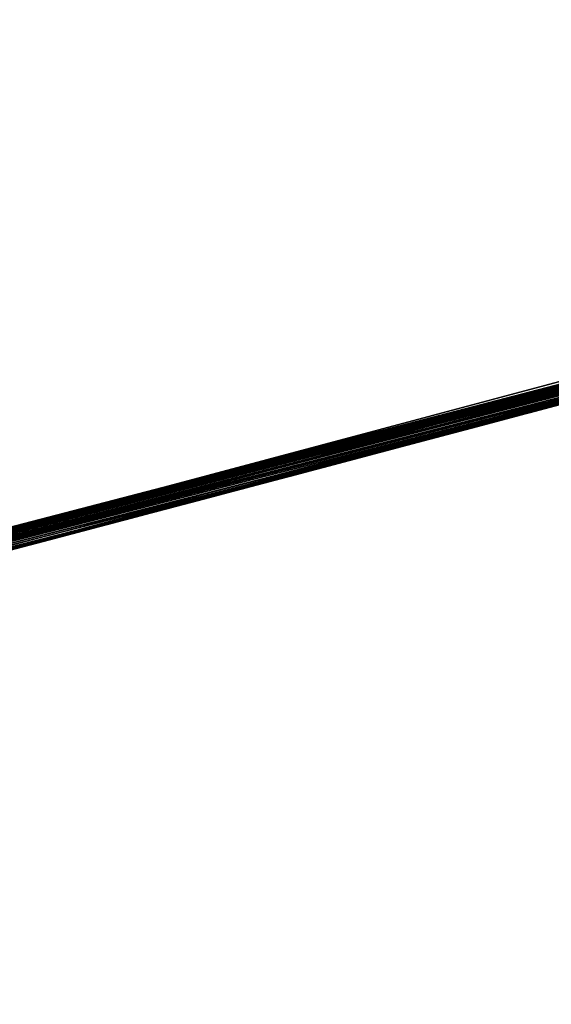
# Model space of a CAD drawing. Header units: millimetres. Extents: x -20 to 891, y -20 to 307.
# Tile 88 of 113: x 876.2333 to 876.2781, y 9.5014 to 9.5842. Entities that reach past the tile are written whole.
import ezdxf

# ---------------------------------------------------------------- set-up
doc = ezdxf.new("R2010")
doc.units = ezdxf.units.MM
doc.header["$LTSCALE"] = 41.718519
for name, color, linetype in [('78', 7, 'CONTINUOUS'), ('79', 7, 'CONTINUOUS'), ('81', 7, 'CONTINUOUS'), ('85', 7, 'CONTINUOUS'), ('86', 7, 'CONTINUOUS'), ('89', 7, 'CONTINUOUS'), ('90', 7, 'CONTINUOUS'), ('91', 7, 'CONTINUOUS'), ('92', 7, 'CONTINUOUS'), ('93', 7, 'CONTINUOUS'), ('94', 7, 'CONTINUOUS'), ('95', 7, 'CONTINUOUS')]:
    doc.layers.add(name, color=color, linetype=linetype)

msp = doc.modelspace()

# ---------------------------------------------------------------- linework, layer by layer
at = {"layer": '78', "linetype": 'Continuous'}
msp.add_3dface([(876.938356, 9.634804, 65), (870.060288, 48.753982, 65), (875.793894, 9.32672, 65), (876.938356, 9.634804, 65)], dxfattribs=at)
at = {"layer": '79', "linetype": 'Continuous'}
for points in [[(875.810338, 9.330635), (875.513946, 10.596409), (876.604197, 10.891897), (875.810338, 9.330635)], [(876.970908, 9.64464), (875.810338, 9.330635), (876.604197, 10.891897), (876.970908, 9.64464)]]:
    msp.add_3dface(points, dxfattribs=at)
at = {"layer": '81', "linetype": 'Continuous'}
for points in [[(875.810338, 9.330635), (876.970908, 9.64464), (875.94358, 9.362903, 5.463916), (875.810338, 9.330635)], [(875.94358, 9.362903, 5.463916), (876.970908, 9.64464), (876.076581, 9.396079, 5.592689), (875.94358, 9.362903, 5.463916)], [(876.076581, 9.396079, 5.592689), (876.970908, 9.64464), (876.189832, 9.425094, 5.727395), (876.076581, 9.396079, 5.592689)], [(876.189832, 9.425094, 5.727395), (876.970908, 9.64464), (876.282053, 9.449242, 5.864), (876.189832, 9.425094, 5.727395)], [(876.938356, 9.634804, 65), (875.793894, 9.32672, 65), (876.591203, 9.53364, 25.537165), (876.938356, 9.634804, 65)], [(876.591203, 9.53364, 25.537165), (875.793894, 9.32672, 65), (876.587667, 9.532645, 25.697006), (876.591203, 9.53364, 25.537165)], [(876.587667, 9.532645, 25.697006), (875.793894, 9.32672, 65), (876.572636, 9.528421, 25.846131), (876.587667, 9.532645, 25.697006)], [(876.049473, 9.389238, 12.289957), (876.582017, 9.531055, 12.3008), (876.057009, 9.391136, 12.685334), (876.049473, 9.389238, 12.289957)], [(876.057009, 9.391136, 12.685334), (876.582017, 9.531055, 12.3008), (876.442603, 9.492408, 12.668), (876.057009, 9.391136, 12.685334)], [(876.152749, 9.415515, 11.795433), (876.556309, 9.523847, 9.837352), (876.582017, 9.531055, 12.1712), (876.152749, 9.415515, 11.795433)], [(876.572636, 9.528421, 25.846131), (875.793894, 9.32672, 65), (876.547733, 9.521451, 25.981999), (876.572636, 9.528421, 25.846131)], [(876.553275, 9.522999, 9.846525), (876.556309, 9.523847, 9.837352), (876.152749, 9.415515, 11.795433), (876.553275, 9.522999, 9.846525)], [(876.549144, 9.521845, 9.854998), (876.553275, 9.522999, 9.846525), (876.152749, 9.415515, 11.795433), (876.549144, 9.521845, 9.854998)], [(876.543869, 9.520372, 9.863161), (876.549144, 9.521845, 9.854998), (876.152749, 9.415515, 11.795433), (876.543869, 9.520372, 9.863161)], [(876.547733, 9.521451, 25.981999), (875.793894, 9.32672, 65), (876.514976, 9.512335, 26.103307), (876.547733, 9.521451, 25.981999)], [(876.537148, 9.518498, 9.871385), (876.543869, 9.520372, 9.863161), (876.152749, 9.415515, 11.795433), (876.537148, 9.518498, 9.871385)], [(876.528612, 9.516122, 9.879761), (876.537148, 9.518498, 9.871385), (876.152749, 9.415515, 11.795433), (876.528612, 9.516122, 9.879761)], [(876.518061, 9.513191, 9.888036), (876.528612, 9.516122, 9.879761), (876.152749, 9.415515, 11.795433), (876.518061, 9.513191, 9.888036)], [(876.505901, 9.509821, 9.895554), (876.518061, 9.513191, 9.888036), (876.152749, 9.415515, 11.795433), (876.505901, 9.509821, 9.895554)], [(876.514976, 9.512335, 26.103307), (875.793894, 9.32672, 65), (876.474931, 9.501273, 26.21292), (876.514976, 9.512335, 26.103307)], [(876.492639, 9.506154, 9.901855), (876.505901, 9.509821, 9.895554), (876.152749, 9.415515, 11.795433), (876.492639, 9.506154, 9.901855)], [(876.479293, 9.502474, 9.906559), (876.492639, 9.506154, 9.901855), (876.152749, 9.415515, 11.795433), (876.479293, 9.502474, 9.906559)], [(876.466079, 9.49884, 9.909564), (876.479293, 9.502474, 9.906559), (876.152749, 9.415515, 11.795433), (876.466079, 9.49884, 9.909564)]]:
    msp.add_3dface(points, dxfattribs=at)
at = {"layer": '85', "linetype": 'Continuous'}
for points in [[(876.382314, 9.57963, 17.228397), (876.376378, 9.57802, 17.8808), (876.201257, 9.531401, 16.984723), (876.382314, 9.57963, 17.228397)], [(876.376378, 9.57802, 17.8808), (876.14203, 9.51602, 17.552387), (876.201257, 9.531401, 16.984723), (876.376378, 9.57802, 17.8808)], [(876.339914, 9.568172, 15.741569), (876.27432, 9.550643, 15.883733), (876.309535, 9.560024, 14.33532), (876.339914, 9.568172, 15.741569)], [(876.309535, 9.560024, 14.33532), (876.27432, 9.550643, 15.883733), (876.245443, 9.543003, 14.216934), (876.309535, 9.560024, 14.33532)], [(876.27432, 9.550643, 15.883733), (876.1981, 9.530576, 16.023362), (876.245443, 9.543003, 14.216934), (876.27432, 9.550643, 15.883733)], [(876.245443, 9.543003, 14.216934), (876.1981, 9.530576, 16.023362), (876.169249, 9.523064, 14.102882), (876.245443, 9.543003, 14.216934)]]:
    msp.add_3dface(points, dxfattribs=at)
at = {"layer": '86', "linetype": 'Continuous'}
for points in [[(876.297972, 9.556936, 22.605641), (876.276306, 9.55117, 24.318489), (876.275373, 9.550923, 22.607714), (876.297972, 9.556936, 22.605641)], [(876.27869, 9.551804, 24.318598), (876.276306, 9.55117, 24.318489), (876.297972, 9.556936, 22.605641), (876.27869, 9.551804, 24.318598)], [(876.275373, 9.550923, 22.607714), (876.249844, 9.544164, 23.147423), (876.249444, 9.544058, 22.61004), (876.275373, 9.550923, 22.607714)], [(876.250941, 9.544454, 23.149733), (876.249844, 9.544164, 23.147423), (876.275373, 9.550923, 22.607714), (876.250941, 9.544454, 23.149733)], [(876.251989, 9.54473, 23.152161), (876.250941, 9.544454, 23.149733), (876.275373, 9.550923, 22.607714), (876.251989, 9.54473, 23.152161)], [(876.252988, 9.544994, 23.154736), (876.251989, 9.54473, 23.152161), (876.275373, 9.550923, 22.607714), (876.252988, 9.544994, 23.154736)], [(876.253942, 9.545247, 23.157445), (876.252988, 9.544994, 23.154736), (876.275373, 9.550923, 22.607714), (876.253942, 9.545247, 23.157445)], [(876.254846, 9.545485, 23.160305), (876.253942, 9.545247, 23.157445), (876.275373, 9.550923, 22.607714), (876.254846, 9.545485, 23.160305)], [(876.25569, 9.545708, 23.163362), (876.254846, 9.545485, 23.160305), (876.275373, 9.550923, 22.607714), (876.25569, 9.545708, 23.163362)], [(876.256094, 9.545815, 23.164976), (876.25569, 9.545708, 23.163362), (876.275373, 9.550923, 22.607714), (876.256094, 9.545815, 23.164976)], [(876.256486, 9.545919, 23.166643), (876.256094, 9.545815, 23.164976), (876.275373, 9.550923, 22.607714), (876.256486, 9.545919, 23.166643)], [(876.256862, 9.546019, 23.168356), (876.256486, 9.545919, 23.166643), (876.275373, 9.550923, 22.607714), (876.256862, 9.546019, 23.168356)], [(876.257219, 9.546113, 23.170106), (876.256862, 9.546019, 23.168356), (876.275373, 9.550923, 22.607714), (876.257219, 9.546113, 23.170106)], [(876.25755, 9.5462, 23.171887), (876.257219, 9.546113, 23.170106), (876.275373, 9.550923, 22.607714), (876.25755, 9.5462, 23.171887)], [(876.257854, 9.546281, 23.173692), (876.25755, 9.5462, 23.171887), (876.275373, 9.550923, 22.607714), (876.257854, 9.546281, 23.173692)], [(876.258134, 9.546355, 23.17553), (876.257854, 9.546281, 23.173692), (876.275373, 9.550923, 22.607714), (876.258134, 9.546355, 23.17553)], [(876.258392, 9.546423, 23.177404), (876.258134, 9.546355, 23.17553), (876.275373, 9.550923, 22.607714), (876.258392, 9.546423, 23.177404)], [(876.258627, 9.546485, 23.17931), (876.258392, 9.546423, 23.177404), (876.275373, 9.550923, 22.607714), (876.258627, 9.546485, 23.17931)], [(876.258835, 9.54654, 23.181244), (876.258627, 9.546485, 23.17931), (876.275373, 9.550923, 22.607714), (876.258835, 9.54654, 23.181244)], [(876.259016, 9.546588, 23.183202), (876.258835, 9.54654, 23.181244), (876.275373, 9.550923, 22.607714), (876.259016, 9.546588, 23.183202)], [(876.259167, 9.546628, 23.185182), (876.259016, 9.546588, 23.183202), (876.275373, 9.550923, 22.607714), (876.259167, 9.546628, 23.185182)], [(876.25929, 9.546661, 23.187169), (876.259167, 9.546628, 23.185182), (876.275373, 9.550923, 22.607714), (876.25929, 9.546661, 23.187169)], [(876.259386, 9.546686, 23.189171), (876.25929, 9.546661, 23.187169), (876.275373, 9.550923, 22.607714), (876.259386, 9.546686, 23.189171)], [(876.259454, 9.546704, 23.1912), (876.259386, 9.546686, 23.189171), (876.275373, 9.550923, 22.607714), (876.259454, 9.546704, 23.1912)], [(876.259494, 9.546715, 23.193271), (876.259454, 9.546704, 23.1912), (876.275373, 9.550923, 22.607714), (876.259494, 9.546715, 23.193271)], [(876.259505, 9.546718, 23.195398), (876.259494, 9.546715, 23.193271), (876.275373, 9.550923, 22.607714), (876.259505, 9.546718, 23.195398)], [(876.261001, 9.547113, 24.31783), (876.259505, 9.546718, 23.195398), (876.275373, 9.550923, 22.607714), (876.261001, 9.547113, 24.31783)], [(876.263055, 9.547657, 24.317915), (876.261001, 9.547113, 24.31783), (876.275373, 9.550923, 22.607714), (876.263055, 9.547657, 24.317915)], [(876.265151, 9.548212, 24.318002), (876.263055, 9.547657, 24.317915), (876.275373, 9.550923, 22.607714), (876.265151, 9.548212, 24.318002)], [(876.267288, 9.548778, 24.318092), (876.265151, 9.548212, 24.318002), (876.275373, 9.550923, 22.607714), (876.267288, 9.548778, 24.318092)], [(876.269466, 9.549356, 24.318186), (876.267288, 9.548778, 24.318092), (876.275373, 9.550923, 22.607714), (876.269466, 9.549356, 24.318186)], [(876.271687, 9.549945, 24.318283), (876.269466, 9.549356, 24.318186), (876.275373, 9.550923, 22.607714), (876.271687, 9.549945, 24.318283)], [(876.273965, 9.550549, 24.318384), (876.271687, 9.549945, 24.318283), (876.275373, 9.550923, 22.607714), (876.273965, 9.550549, 24.318384)], [(876.276306, 9.55117, 24.318489), (876.273965, 9.550549, 24.318384), (876.275373, 9.550923, 22.607714), (876.276306, 9.55117, 24.318489)], [(876.257016, 9.546059, 24.317669), (876.258946, 9.54657, 23.20948), (876.258987, 9.54658, 24.317748), (876.257016, 9.546059, 24.317669)], [(876.258781, 9.546526, 23.211965), (876.258946, 9.54657, 23.20948), (876.257016, 9.546059, 24.317669), (876.258781, 9.546526, 23.211965)], [(876.258591, 9.546476, 23.214483), (876.258781, 9.546526, 23.211965), (876.257016, 9.546059, 24.317669), (876.258591, 9.546476, 23.214483)], [(876.258946, 9.54657, 23.20948), (876.2591, 9.54661, 23.207017), (876.258987, 9.54658, 24.317748), (876.258946, 9.54657, 23.20948)], [(876.258987, 9.54658, 24.317748), (876.259505, 9.546718, 23.195398), (876.261001, 9.547113, 24.31783), (876.258987, 9.54658, 24.317748)], [(876.259488, 9.546713, 23.197596), (876.259505, 9.546718, 23.195398), (876.258987, 9.54658, 24.317748), (876.259488, 9.546713, 23.197596)], [(876.259435, 9.546699, 23.199867), (876.259488, 9.546713, 23.197596), (876.258987, 9.54658, 24.317748), (876.259435, 9.546699, 23.199867)], [(876.25935, 9.546676, 23.2022), (876.259435, 9.546699, 23.199867), (876.258987, 9.54658, 24.317748), (876.25935, 9.546676, 23.2022)], [(876.259236, 9.546646, 23.204587), (876.25935, 9.546676, 23.2022), (876.258987, 9.54658, 24.317748), (876.259236, 9.546646, 23.204587)], [(876.2591, 9.54661, 23.207017), (876.259236, 9.546646, 23.204587), (876.258987, 9.54658, 24.317748), (876.2591, 9.54661, 23.207017)], [(876.255087, 9.545549, 24.317593), (876.256829, 9.54601, 23.235638), (876.257016, 9.546059, 24.317669), (876.255087, 9.545549, 24.317593)], [(876.256634, 9.545958, 23.238379), (876.256829, 9.54601, 23.235638), (876.255087, 9.545549, 24.317593), (876.256634, 9.545958, 23.238379)], [(876.256446, 9.545908, 23.241137), (876.256634, 9.545958, 23.238379), (876.255087, 9.545549, 24.317593), (876.256446, 9.545908, 23.241137)], [(876.256264, 9.54586, 23.24391), (876.256446, 9.545908, 23.241137), (876.255087, 9.545549, 24.317593), (876.256264, 9.54586, 23.24391)], [(876.256092, 9.545815, 23.246696), (876.256264, 9.54586, 23.24391), (876.255087, 9.545549, 24.317593), (876.256092, 9.545815, 23.246696)], [(876.25593, 9.545772, 23.249498), (876.256092, 9.545815, 23.246696), (876.255087, 9.545549, 24.317593), (876.25593, 9.545772, 23.249498)], [(876.255774, 9.545731, 23.252316), (876.25593, 9.545772, 23.249498), (876.255087, 9.545549, 24.317593), (876.255774, 9.545731, 23.252316)], [(876.255621, 9.54569, 23.255153), (876.255774, 9.545731, 23.252316), (876.255087, 9.545549, 24.317593), (876.255621, 9.54569, 23.255153)], [(876.255468, 9.54565, 23.258008), (876.255621, 9.54569, 23.255153), (876.255087, 9.545549, 24.317593), (876.255468, 9.54565, 23.258008)], [(876.25531, 9.545608, 23.260882), (876.255468, 9.54565, 23.258008), (876.255087, 9.545549, 24.317593), (876.25531, 9.545608, 23.260882)], [(876.256829, 9.54601, 23.235638), (876.257028, 9.546062, 23.232917), (876.257016, 9.546059, 24.317669), (876.256829, 9.54601, 23.235638)], [(876.258374, 9.546418, 23.217039), (876.258591, 9.546476, 23.214483), (876.257016, 9.546059, 24.317669), (876.258374, 9.546418, 23.217039)], [(876.258139, 9.546356, 23.219629), (876.258374, 9.546418, 23.217039), (876.257016, 9.546059, 24.317669), (876.258139, 9.546356, 23.219629)], [(876.257898, 9.546292, 23.222247), (876.258139, 9.546356, 23.219629), (876.257016, 9.546059, 24.317669), (876.257898, 9.546292, 23.222247)], [(876.257661, 9.54623, 23.224887), (876.257898, 9.546292, 23.222247), (876.257016, 9.546059, 24.317669), (876.257661, 9.54623, 23.224887)], [(876.25744, 9.546171, 23.227542), (876.257661, 9.54623, 23.224887), (876.257016, 9.546059, 24.317669), (876.25744, 9.546171, 23.227542)], [(876.257232, 9.546116, 23.230217), (876.25744, 9.546171, 23.227542), (876.257016, 9.546059, 24.317669), (876.257232, 9.546116, 23.230217)], [(876.257028, 9.546062, 23.232917), (876.257232, 9.546116, 23.230217), (876.257016, 9.546059, 24.317669), (876.257028, 9.546062, 23.232917)], [(876.251352, 9.544562, 24.317449), (876.253107, 9.545026, 23.29709), (876.2532, 9.545051, 24.31752), (876.251352, 9.544562, 24.317449)], [(876.25288, 9.544966, 23.300309), (876.253107, 9.545026, 23.29709), (876.251352, 9.544562, 24.317449), (876.25288, 9.544966, 23.300309)], [(876.252644, 9.544904, 23.303558), (876.25288, 9.544966, 23.300309), (876.251352, 9.544562, 24.317449), (876.252644, 9.544904, 23.303558)], [(876.252402, 9.54484, 23.306843), (876.252644, 9.544904, 23.303558), (876.251352, 9.544562, 24.317449), (876.252402, 9.54484, 23.306843)], [(876.252154, 9.544774, 23.31017), (876.252402, 9.54484, 23.306843), (876.251352, 9.544562, 24.317449), (876.252154, 9.544774, 23.31017)], [(876.253107, 9.545026, 23.29709), (876.253328, 9.545084, 23.293911), (876.2532, 9.545051, 24.31752), (876.253107, 9.545026, 23.29709)], [(876.2532, 9.545051, 24.31752), (876.254993, 9.545524, 23.266682), (876.255087, 9.545549, 24.317593), (876.2532, 9.545051, 24.31752)], [(876.254836, 9.545483, 23.269608), (876.254993, 9.545524, 23.266682), (876.2532, 9.545051, 24.31752), (876.254836, 9.545483, 23.269608)], [(876.254674, 9.54544, 23.272555), (876.254836, 9.545483, 23.269608), (876.2532, 9.545051, 24.31752), (876.254674, 9.54544, 23.272555)], [(876.254507, 9.545396, 23.275527), (876.254674, 9.54544, 23.272555), (876.2532, 9.545051, 24.31752), (876.254507, 9.545396, 23.275527)], [(876.25433, 9.545349, 23.278528), (876.254507, 9.545396, 23.275527), (876.2532, 9.545051, 24.31752), (876.25433, 9.545349, 23.278528)], [(876.254143, 9.5453, 23.281555), (876.25433, 9.545349, 23.278528), (876.2532, 9.545051, 24.31752), (876.254143, 9.5453, 23.281555)], [(876.25395, 9.545249, 23.284602), (876.254143, 9.5453, 23.281555), (876.2532, 9.545051, 24.31752), (876.25395, 9.545249, 23.284602)], [(876.253749, 9.545195, 23.287673), (876.25395, 9.545249, 23.284602), (876.2532, 9.545051, 24.31752), (876.253749, 9.545195, 23.287673)], [(876.253542, 9.545141, 23.290774), (876.253749, 9.545195, 23.287673), (876.2532, 9.545051, 24.31752), (876.253542, 9.545141, 23.290774)], [(876.253328, 9.545084, 23.293911), (876.253542, 9.545141, 23.290774), (876.2532, 9.545051, 24.31752), (876.253328, 9.545084, 23.293911)], [(876.254993, 9.545524, 23.266682), (876.255151, 9.545566, 23.263775), (876.255087, 9.545549, 24.317593), (876.254993, 9.545524, 23.266682)], [(876.255151, 9.545566, 23.263775), (876.25531, 9.545608, 23.260882), (876.255087, 9.545549, 24.317593), (876.255151, 9.545566, 23.263775)], [(876.227465, 9.538269, 23.124215), (876.225014, 9.537625, 23.123032), (876.249444, 9.544058, 22.61004), (876.227465, 9.538269, 23.124215)], [(876.249444, 9.544058, 22.61004), (876.225014, 9.537625, 23.123032), (876.226158, 9.537926, 22.612084), (876.249444, 9.544058, 22.61004)], [(876.229766, 9.538874, 23.125463), (876.227465, 9.538269, 23.124215), (876.249444, 9.544058, 22.61004), (876.229766, 9.538874, 23.125463)], [(876.231917, 9.539439, 23.126756), (876.229766, 9.538874, 23.125463), (876.249444, 9.544058, 22.61004), (876.231917, 9.539439, 23.126756)], [(876.233903, 9.539962, 23.128094), (876.231917, 9.539439, 23.126756), (876.249444, 9.544058, 22.61004), (876.233903, 9.539962, 23.128094)], [(876.235755, 9.540449, 23.129486), (876.233903, 9.539962, 23.128094), (876.249444, 9.544058, 22.61004), (876.235755, 9.540449, 23.129486)], [(876.237509, 9.540911, 23.130936), (876.235755, 9.540449, 23.129486), (876.249444, 9.544058, 22.61004), (876.237509, 9.540911, 23.130936)], [(876.239147, 9.541343, 23.132436), (876.237509, 9.540911, 23.130936), (876.249444, 9.544058, 22.61004), (876.239147, 9.541343, 23.132436)], [(876.24069, 9.541749, 23.134001), (876.239147, 9.541343, 23.132436), (876.249444, 9.544058, 22.61004), (876.24069, 9.541749, 23.134001)], [(876.242176, 9.542141, 23.135655), (876.24069, 9.541749, 23.134001), (876.249444, 9.544058, 22.61004), (876.242176, 9.542141, 23.135655)], [(876.2436, 9.542516, 23.137395), (876.242176, 9.542141, 23.135655), (876.249444, 9.544058, 22.61004), (876.2436, 9.542516, 23.137395)], [(876.24496, 9.542875, 23.13922), (876.2436, 9.542516, 23.137395), (876.249444, 9.544058, 22.61004), (876.24496, 9.542875, 23.13922)], [(876.246264, 9.543219, 23.141134), (876.24496, 9.542875, 23.13922), (876.249444, 9.544058, 22.61004), (876.246264, 9.543219, 23.141134)], [(876.24751, 9.543548, 23.143129), (876.246264, 9.543219, 23.141134), (876.249444, 9.544058, 22.61004), (876.24751, 9.543548, 23.143129)], [(876.2487, 9.543862, 23.145218), (876.24751, 9.543548, 23.143129), (876.249444, 9.544058, 22.61004), (876.2487, 9.543862, 23.145218)], [(876.247765, 9.543615, 24.317309), (876.249433, 9.544056, 23.34631), (876.249541, 9.544084, 24.317379), (876.247765, 9.543615, 24.317309)], [(876.249139, 9.543978, 23.350232), (876.249433, 9.544056, 23.34631), (876.247765, 9.543615, 24.317309), (876.249139, 9.543978, 23.350232)], [(876.249844, 9.544164, 23.147423), (876.2487, 9.543862, 23.145218), (876.249444, 9.544058, 22.61004), (876.249844, 9.544164, 23.147423)], [(876.249433, 9.544056, 23.34631), (876.249724, 9.544132, 23.342445), (876.249541, 9.544084, 24.317379), (876.249433, 9.544056, 23.34631)], [(876.249541, 9.544084, 24.317379), (876.251118, 9.5445, 23.32399), (876.251352, 9.544562, 24.317449), (876.249541, 9.544084, 24.317379)], [(876.250847, 9.544429, 23.327571), (876.251118, 9.5445, 23.32399), (876.249541, 9.544084, 24.317379), (876.250847, 9.544429, 23.327571)], [(876.250573, 9.544356, 23.331204), (876.250847, 9.544429, 23.327571), (876.249541, 9.544084, 24.317379), (876.250573, 9.544356, 23.331204)], [(876.250294, 9.544283, 23.334892), (876.250573, 9.544356, 23.331204), (876.249541, 9.544084, 24.317379), (876.250294, 9.544283, 23.334892)], [(876.250011, 9.544208, 23.338638), (876.250294, 9.544283, 23.334892), (876.249541, 9.544084, 24.317379), (876.250011, 9.544208, 23.338638)], [(876.249724, 9.544132, 23.342445), (876.250011, 9.544208, 23.338638), (876.249541, 9.544084, 24.317379), (876.249724, 9.544132, 23.342445)], [(876.251118, 9.5445, 23.32399), (876.251383, 9.54457, 23.320459), (876.251352, 9.544562, 24.317449), (876.251118, 9.5445, 23.32399)], [(876.251901, 9.544707, 23.313544), (876.252154, 9.544774, 23.31017), (876.251352, 9.544562, 24.317449), (876.251901, 9.544707, 23.313544)], [(876.251644, 9.544639, 23.316973), (876.251901, 9.544707, 23.313544), (876.251352, 9.544562, 24.317449), (876.251644, 9.544639, 23.316973)], [(876.251383, 9.54457, 23.320459), (876.251644, 9.544639, 23.316973), (876.251352, 9.544562, 24.317449), (876.251383, 9.54457, 23.320459)], [(876.245907, 9.543125, 23.392433), (876.246255, 9.543217, 23.38798), (876.246025, 9.543156, 24.317239), (876.245907, 9.543125, 23.392433)], [(876.246025, 9.543156, 24.317239), (876.247591, 9.543569, 23.370664), (876.247765, 9.543615, 24.317309), (876.246025, 9.543156, 24.317239)], [(876.247265, 9.543483, 23.374915), (876.247591, 9.543569, 23.370664), (876.246025, 9.543156, 24.317239), (876.247265, 9.543483, 23.374915)], [(876.246933, 9.543396, 23.37922), (876.247265, 9.543483, 23.374915), (876.246025, 9.543156, 24.317239), (876.246933, 9.543396, 23.37922)], [(876.246597, 9.543307, 23.383576), (876.246933, 9.543396, 23.37922), (876.246025, 9.543156, 24.317239), (876.246597, 9.543307, 23.383576)], [(876.246255, 9.543217, 23.38798), (876.246597, 9.543307, 23.383576), (876.246025, 9.543156, 24.317239), (876.246255, 9.543217, 23.38798)], [(876.247591, 9.543569, 23.370664), (876.247911, 9.543654, 23.366467), (876.247765, 9.543615, 24.317309), (876.247591, 9.543569, 23.370664)], [(876.24884, 9.543899, 23.35421), (876.249139, 9.543978, 23.350232), (876.247765, 9.543615, 24.317309), (876.24884, 9.543899, 23.35421)], [(876.248536, 9.543819, 23.358242), (876.24884, 9.543899, 23.35421), (876.247765, 9.543615, 24.317309), (876.248536, 9.543819, 23.358242)], [(876.248227, 9.543737, 23.362328), (876.248536, 9.543819, 23.358242), (876.247765, 9.543615, 24.317309), (876.248227, 9.543737, 23.362328)], [(876.247911, 9.543654, 23.366467), (876.248227, 9.543737, 23.362328), (876.247765, 9.543615, 24.317309), (876.247911, 9.543654, 23.366467)], [(876.242546, 9.542239, 23.434641), (876.242938, 9.542342, 23.429775), (876.242661, 9.542269, 24.317106), (876.242546, 9.542239, 23.434641)], [(876.242661, 9.542269, 24.317106), (876.244084, 9.542644, 23.415443), (876.244324, 9.542707, 24.317172), (876.242661, 9.542269, 24.317106)], [(876.243706, 9.542544, 23.420179), (876.244084, 9.542644, 23.415443), (876.242661, 9.542269, 24.317106), (876.243706, 9.542544, 23.420179)], [(876.243324, 9.542444, 23.424955), (876.243706, 9.542544, 23.420179), (876.242661, 9.542269, 24.317106), (876.243324, 9.542444, 23.424955)], [(876.242938, 9.542342, 23.429775), (876.243324, 9.542444, 23.424955), (876.242661, 9.542269, 24.317106), (876.242938, 9.542342, 23.429775)], [(876.244084, 9.542644, 23.415443), (876.244458, 9.542743, 23.410748), (876.244324, 9.542707, 24.317172), (876.244084, 9.542644, 23.415443)], [(876.244324, 9.542707, 24.317172), (876.245907, 9.543125, 23.392433), (876.246025, 9.543156, 24.317239), (876.244324, 9.542707, 24.317172)], [(876.245553, 9.543031, 23.396937), (876.245907, 9.543125, 23.392433), (876.244324, 9.542707, 24.317172), (876.245553, 9.543031, 23.396937)], [(876.245193, 9.542937, 23.401493), (876.245553, 9.543031, 23.396937), (876.244324, 9.542707, 24.317172), (876.245193, 9.542937, 23.401493)], [(876.244828, 9.54284, 23.406098), (876.245193, 9.542937, 23.401493), (876.244324, 9.542707, 24.317172), (876.244828, 9.54284, 23.406098)], [(876.244458, 9.542743, 23.410748), (876.244828, 9.54284, 23.406098), (876.244324, 9.542707, 24.317172), (876.244458, 9.542743, 23.410748)], [(876.172294, 9.523855, 24.301355), (876.238359, 9.541135, 23.486088), (876.241032, 9.541839, 24.317039), (876.172294, 9.523855, 24.301355)], [(876.238798, 9.541251, 23.480738), (876.241032, 9.541839, 24.317039), (876.238359, 9.541135, 23.486088), (876.238798, 9.541251, 23.480738)], [(876.239238, 9.541367, 23.475382), (876.241032, 9.541839, 24.317039), (876.238798, 9.541251, 23.480738), (876.239238, 9.541367, 23.475382)], [(876.239671, 9.541481, 23.470094), (876.241032, 9.541839, 24.317039), (876.239238, 9.541367, 23.475382), (876.239671, 9.541481, 23.470094)], [(876.240097, 9.541593, 23.464873), (876.241032, 9.541839, 24.317039), (876.239671, 9.541481, 23.470094), (876.240097, 9.541593, 23.464873)], [(876.240517, 9.541704, 23.459712), (876.241032, 9.541839, 24.317039), (876.240097, 9.541593, 23.464873), (876.240517, 9.541704, 23.459712)], [(876.240932, 9.541813, 23.454604), (876.241032, 9.541839, 24.317039), (876.240517, 9.541704, 23.459712), (876.240932, 9.541813, 23.454604)], [(876.240932, 9.541813, 23.454604), (876.241343, 9.541921, 23.449542), (876.241032, 9.541839, 24.317039), (876.240932, 9.541813, 23.454604)], [(876.241032, 9.541839, 24.317039), (876.242546, 9.542239, 23.434641), (876.242661, 9.542269, 24.317106), (876.241032, 9.541839, 24.317039)], [(876.24215, 9.542134, 23.439556), (876.242546, 9.542239, 23.434641), (876.241032, 9.541839, 24.317039), (876.24215, 9.542134, 23.439556)], [(876.241749, 9.542028, 23.444522), (876.24215, 9.542134, 23.439556), (876.241032, 9.541839, 24.317039), (876.241749, 9.542028, 23.444522)], [(876.241343, 9.541921, 23.449542), (876.241749, 9.542028, 23.444522), (876.241032, 9.541839, 24.317039), (876.241343, 9.541921, 23.449542)], [(876.237916, 9.541019, 23.491458), (876.238359, 9.541135, 23.486088), (876.172294, 9.523855, 24.301355), (876.237916, 9.541019, 23.491458)], [(876.237466, 9.5409, 23.496911), (876.237916, 9.541019, 23.491458), (876.172294, 9.523855, 24.301355), (876.237466, 9.5409, 23.496911)], [(876.237003, 9.540778, 23.50251), (876.237466, 9.5409, 23.496911), (876.172294, 9.523855, 24.301355), (876.237003, 9.540778, 23.50251)], [(876.236521, 9.540651, 23.508317), (876.237003, 9.540778, 23.50251), (876.172294, 9.523855, 24.301355), (876.236521, 9.540651, 23.508317)], [(876.236016, 9.540518, 23.514395), (876.236521, 9.540651, 23.508317), (876.172294, 9.523855, 24.301355), (876.236016, 9.540518, 23.514395)], [(876.235487, 9.540379, 23.520757), (876.236016, 9.540518, 23.514395), (876.172294, 9.523855, 24.301355), (876.235487, 9.540379, 23.520757)], [(876.234937, 9.540234, 23.527352), (876.235487, 9.540379, 23.520757), (876.172294, 9.523855, 24.301355), (876.234937, 9.540234, 23.527352)], [(876.234371, 9.540085, 23.534127), (876.234937, 9.540234, 23.527352), (876.172294, 9.523855, 24.301355), (876.234371, 9.540085, 23.534127)], [(876.233793, 9.539933, 23.541025), (876.234371, 9.540085, 23.534127), (876.172294, 9.523855, 24.301355), (876.233793, 9.539933, 23.541025)], [(876.233209, 9.539779, 23.547994), (876.233793, 9.539933, 23.541025), (876.172294, 9.523855, 24.301355), (876.233209, 9.539779, 23.547994)]]:
    msp.add_3dface(points, dxfattribs=at)
at = {"layer": '89', "linetype": 'Continuous'}
for points in [[(876.307064, 9.559363, 5.938124), (876.297512, 9.556813, 6.76293), (876.264674, 9.548086, 5.864), (876.307064, 9.559363, 5.938124)], [(876.297512, 9.556813, 6.76293), (876.252213, 9.54479, 6.594332), (876.264674, 9.548086, 5.864), (876.297512, 9.556813, 6.76293)], [(876.242134, 9.54213, 7.708904), (876.281818, 9.552635, 7.604398), (876.248768, 9.54388, 8.148742), (876.242134, 9.54213, 7.708904)], [(876.248768, 9.54388, 8.148742), (876.281818, 9.552635, 7.604398), (876.266663, 9.548613, 8.144553), (876.248768, 9.54388, 8.148742)], [(876.266663, 9.548613, 8.144553), (876.281818, 9.552635, 7.604398), (876.282386, 9.552786, 8.139864), (876.266663, 9.548613, 8.144553)], [(876.264674, 9.548086, 5.864), (876.196842, 9.530247, 6.442166), (876.183179, 9.526685, 5.741485), (876.264674, 9.548086, 5.864)], [(876.252213, 9.54479, 6.594332), (876.196842, 9.530247, 6.442166), (876.264674, 9.548086, 5.864), (876.252213, 9.54479, 6.594332)], [(876.229103, 9.5387, 8.152276), (876.242134, 9.54213, 7.708904), (876.248768, 9.54388, 8.148742), (876.229103, 9.5387, 8.152276)], [(876.192708, 9.529169, 7.808528), (876.242134, 9.54213, 7.708904), (876.209211, 9.533481, 8.155019), (876.192708, 9.529169, 7.808528)], [(876.209211, 9.533481, 8.155019), (876.242134, 9.54213, 7.708904), (876.229103, 9.5387, 8.152276), (876.209211, 9.533481, 8.155019)]]:
    msp.add_3dface(points, dxfattribs=at)
at = {"layer": '90', "linetype": 'Continuous'}
for points in [[(876.425212, 9.591325, 8.5712), (876.049435, 9.492362, 9.08688), (876.049426, 9.492359, 8.588337), (876.425212, 9.591325, 8.5712)], [(876.425212, 9.591325, 9.104), (876.049435, 9.492362, 9.08688), (876.425212, 9.591325, 8.5712), (876.425212, 9.591325, 9.104)]]:
    msp.add_3dface(points, dxfattribs=at)
at = {"layer": '91', "linetype": 'Continuous'}
for points in [[(876.564613, 9.630042, 12.3008), (876.032777, 9.488156, 12.290088), (876.564613, 9.630042, 12.1712), (876.564613, 9.630042, 12.3008)], [(876.564613, 9.630042, 12.1712), (876.032777, 9.488156, 12.290088), (876.133183, 9.513739, 11.793529), (876.564613, 9.630042, 12.1712)], [(876.425212, 9.591325, 9.9104), (875.876872, 9.449532, 9.866747), (876.418202, 9.589407, 9.470679), (876.425212, 9.591325, 9.9104)], [(876.418202, 9.589407, 9.470679), (875.876872, 9.449532, 9.866747), (876.398833, 9.584121, 9.470434), (876.418202, 9.589407, 9.470679)], [(876.398833, 9.584121, 9.470434), (875.876872, 9.449532, 9.866747), (876.37595, 9.577904, 9.470454), (876.398833, 9.584121, 9.470434)], [(876.37595, 9.577904, 9.470454), (875.876872, 9.449532, 9.866747), (876.349826, 9.570841, 9.470894), (876.37595, 9.577904, 9.470454)], [(876.349826, 9.570841, 9.470894), (875.876872, 9.449532, 9.866747), (876.321431, 9.563208, 9.471864), (876.349826, 9.570841, 9.470894)], [(876.321431, 9.563208, 9.471864), (875.876872, 9.449532, 9.866747), (876.288188, 9.554329, 9.473633), (876.321431, 9.563208, 9.471864)], [(876.288188, 9.554329, 9.473633), (875.876872, 9.449532, 9.866747), (876.257977, 9.546313, 9.475782), (876.288188, 9.554329, 9.473633)], [(876.257977, 9.546313, 9.475782), (875.876872, 9.449532, 9.866747), (876.226084, 9.537906, 9.478591), (876.257977, 9.546313, 9.475782)]]:
    msp.add_3dface(points, dxfattribs=at)
at = {"layer": '92', "linetype": 'Continuous'}
for points in [[(876.425212, 9.591325, 12.668), (876.041508, 9.490358, 13.190718), (876.041489, 9.490353, 12.685299), (876.425212, 9.591325, 12.668)], [(876.425212, 9.591325, 13.208), (876.041508, 9.490358, 13.190718), (876.425212, 9.591325, 12.668), (876.425212, 9.591325, 13.208)]]:
    msp.add_3dface(points, dxfattribs=at)
at = {"layer": '93', "linetype": 'Continuous'}
for points in [[(876.467051, 9.602831, 18.608), (876.211424, 9.534061, 18.587869), (876.467051, 9.602831, 18.1616), (876.467051, 9.602831, 18.608)], [(876.467051, 9.602831, 18.1616), (876.211424, 9.534061, 18.587869), (876.334128, 9.566616, 18.174658), (876.467051, 9.602831, 18.1616)], [(876.402602, 9.585148, 21.025688), (876.196127, 9.530061, 21.306621), (876.194819, 9.529719, 20.845813), (876.402602, 9.585148, 21.025688)], [(876.240503, 9.5417, 21.30813), (876.196127, 9.530061, 21.306621), (876.402602, 9.585148, 21.025688), (876.240503, 9.5417, 21.30813)], [(876.27878, 9.551827, 21.309209), (876.240503, 9.5417, 21.30813), (876.402602, 9.585148, 21.025688), (876.27878, 9.551827, 21.309209)], [(876.334128, 9.566616, 18.174658), (876.211424, 9.534061, 18.587869), (876.190743, 9.528656, 18.186664), (876.334128, 9.566616, 18.174658)]]:
    msp.add_3dface(points, dxfattribs=at)
at = {"layer": '94', "linetype": 'Continuous'}
for points in [[(876.446133, 9.597066, 22.2224), (875.905574, 9.456543, 22.204648), (876.445056, 9.59677, 21.911071), (876.446133, 9.597066, 22.2224)], [(876.445056, 9.59677, 21.911071), (875.905574, 9.456543, 22.204648), (876.441654, 9.595835, 21.879189), (876.445056, 9.59677, 21.911071)], [(876.441654, 9.595835, 21.879189), (875.905574, 9.456543, 22.204648), (876.440756, 9.595588, 21.842506), (876.441654, 9.595835, 21.879189)], [(876.440756, 9.595588, 21.842506), (875.905574, 9.456543, 22.204648), (876.437058, 9.594573, 21.691339), (876.440756, 9.595588, 21.842506)], [(876.437058, 9.594573, 21.691339), (875.905574, 9.456543, 22.204648), (876.432519, 9.593327, 21.68703), (876.437058, 9.594573, 21.691339)], [(876.432519, 9.593327, 21.68703), (875.905574, 9.456543, 22.204648), (876.427414, 9.591928, 21.68336), (876.432519, 9.593327, 21.68703)], [(876.427414, 9.591928, 21.68336), (875.905574, 9.456543, 22.204648), (876.421522, 9.590315, 21.680274), (876.427414, 9.591928, 21.68336)], [(876.421522, 9.590315, 21.680274), (875.905574, 9.456543, 22.204648), (876.414716, 9.588454, 21.677815), (876.421522, 9.590315, 21.680274)], [(876.414716, 9.588454, 21.677815), (875.905574, 9.456543, 22.204648), (876.407072, 9.586367, 21.676091), (876.414716, 9.588454, 21.677815)], [(876.407072, 9.586367, 21.676091), (875.905574, 9.456543, 22.204648), (876.398591, 9.584055, 21.675137), (876.407072, 9.586367, 21.676091)], [(876.398591, 9.584055, 21.675137), (875.905574, 9.456543, 22.204648), (876.388904, 9.58142, 21.674976), (876.398591, 9.584055, 21.675137)], [(876.388904, 9.58142, 21.674976), (875.905574, 9.456543, 22.204648), (876.377826, 9.578412, 21.675694), (876.388904, 9.58142, 21.674976)], [(876.377826, 9.578412, 21.675694), (875.905574, 9.456543, 22.204648), (876.365667, 9.575119, 21.677227), (876.377826, 9.578412, 21.675694)], [(876.365667, 9.575119, 21.677227), (875.905574, 9.456543, 22.204648), (876.352681, 9.571611, 21.679336), (876.365667, 9.575119, 21.677227)], [(876.352681, 9.571611, 21.679336), (875.905574, 9.456543, 22.204648), (876.338224, 9.567717, 21.681901), (876.352681, 9.571611, 21.679336)], [(876.338224, 9.567717, 21.681901), (875.905574, 9.456543, 22.204648), (876.323261, 9.563699, 21.684476), (876.338224, 9.567717, 21.681901)], [(876.323261, 9.563699, 21.684476), (875.905574, 9.456543, 22.204648), (876.30937, 9.55998, 21.686607), (876.323261, 9.563699, 21.684476)], [(876.30937, 9.55998, 21.686607), (875.905574, 9.456543, 22.204648), (876.294183, 9.555926, 21.68868), (876.30937, 9.55998, 21.686607)], [(876.294183, 9.555926, 21.68868), (875.905574, 9.456543, 22.204648), (876.277442, 9.551472, 21.69074), (876.294183, 9.555926, 21.68868)], [(876.277442, 9.551472, 21.69074), (875.905574, 9.456543, 22.204648), (876.258856, 9.546546, 21.692807), (876.277442, 9.551472, 21.69074)], [(876.258856, 9.546546, 21.692807), (875.905574, 9.456543, 22.204648), (876.238099, 9.541067, 21.694844), (876.258856, 9.546546, 21.692807)], [(876.238099, 9.541067, 21.694844), (875.905574, 9.456543, 22.204648), (876.2148, 9.534945, 21.696801), (876.238099, 9.541067, 21.694844)]]:
    msp.add_3dface(points, dxfattribs=at)
at = {"layer": '95', "linetype": 'Continuous'}
for points in [[(876.313559, 9.5611, 26.4632), (876.223493, 9.537226, 26.563159), (876.302033, 9.55802, 25.872157), (876.313559, 9.5611, 26.4632)], [(876.302033, 9.55802, 25.872157), (876.223493, 9.537226, 26.563159), (876.272294, 9.550106, 25.972066), (876.302033, 9.55802, 25.872157)], [(876.251793, 9.544679, 25.228037), (876.27633, 9.551177, 24.697903), (876.287944, 9.554264, 25.326864), (876.251793, 9.544679, 25.228037)], [(876.27633, 9.551177, 24.697903), (876.288676, 9.554459, 24.695148), (876.287944, 9.554264, 25.326864), (876.27633, 9.551177, 24.697903)], [(876.263453, 9.547762, 24.701532), (876.27633, 9.551177, 24.697903), (876.251793, 9.544679, 25.228037), (876.263453, 9.547762, 24.701532)], [(876.272294, 9.550106, 25.972066), (876.223493, 9.537226, 26.563159), (876.234221, 9.540046, 26.062489), (876.272294, 9.550106, 25.972066)], [(876.249998, 9.544205, 24.705849), (876.263453, 9.547762, 24.701532), (876.251793, 9.544679, 25.228037), (876.249998, 9.544205, 24.705849)], [(876.204344, 9.532208, 25.132943), (876.249998, 9.544205, 24.705849), (876.251793, 9.544679, 25.228037), (876.204344, 9.532208, 25.132943)], [(876.235797, 9.540461, 24.710621), (876.249998, 9.544205, 24.705849), (876.204344, 9.532208, 25.132943), (876.235797, 9.540461, 24.710621)], [(876.234221, 9.540046, 26.062489), (876.223493, 9.537226, 26.563159), (876.189644, 9.528369, 26.141774), (876.234221, 9.540046, 26.062489)], [(876.220131, 9.536343, 24.715546), (876.235797, 9.540461, 24.710621), (876.204344, 9.532208, 25.132943), (876.220131, 9.536343, 24.715546)]]:
    msp.add_3dface(points, dxfattribs=at)

doc.saveas('drawing.dxf')
